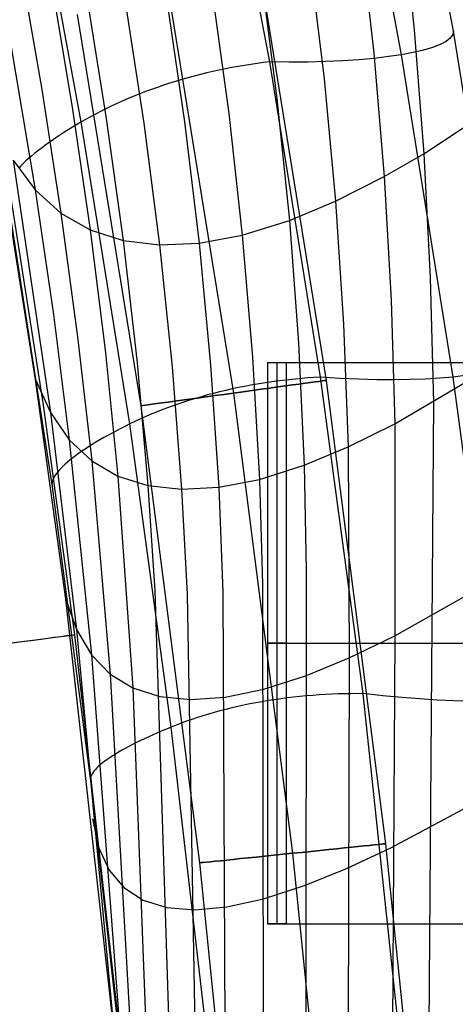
# Model space of a CAD drawing. Extents: x -919 to -345, y -585 to -19.
# Tile 82 of 123: x -406 to -382, y -372 to -320. Entities that reach past the tile are written whole.
import ezdxf

# ---------------------------------------------------------------- set-up
doc = ezdxf.new("R2010")
doc.units = 0
for name, color, linetype in [('IMBOTT_SEDU', 139, 'CONTINUOUS'), ('SCHIUMATO', 84, 'CONTINUOUS'), ('TELAIO', 3, 'CONTINUOUS')]:
    doc.layers.add(name, color=color, linetype=linetype)

msp = doc.modelspace()

# ---------------------------------------------------------------- linework, layer by layer
at = {"layer": 'IMBOTT_SEDU'}
for p, q in [((-406.187, -327.924, -29.483), (-404.269, -340.201, -29.484)), ((-404.269, -340.201, -29.484), (-402.594, -352.498, -29.485)), ((-402.594, -352.498, -29.485), (-399.817, -377.076, -29.493))]:
    msp.add_line(p, q, dxfattribs=at)
at = {"layer": 'IMBOTT_SEDU', "extrusion": (-0.128569, 0.9917, -0.000759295)}
msp.add_arc((466.263, -29.346, -297.789), 21.694, 125.0993, 236.8338, dxfattribs=at)
at = {"layer": 'SCHIUMATO'}
for p, q in [((-382.331, -320.229, -36.417), (-385.578, -302.866, -36.435)), ((-385.118, -321.497, -43.613), (-388.294, -304.348, -43.609)), ((-392.157, -321.88, -47), (-395.291, -305.104, -47)), ((-402.23, -325.09, -44.322), (-405.22, -309.024, -44.302)), ((-385.14, -313.556, 147.427), (-384.433, -320.162, 147.417)), ((-387.345, -314.854, 136.279), (-386.596, -321.421, 136.273)), ((-406.932, -315.436, -3.536), (-404.685, -328.72, -3.512)), ((-390.046, -316.253, 121.912), (-389.248, -322.779, 121.907)), ((-405.468, -316.785, 12.348), (-404.336, -323.361, 12.359)), ((-403.8, -317.774, 28.25), (-402.713, -324.304, 28.26)), ((-392.613, -317.341, 107.492), (-391.768, -323.838, 107.492)), ((-395.24, -318.168, 91.712), (-394.344, -324.645, 91.712)), ((-401.934, -318.399, 44.144), (-400.894, -324.899, 44.152)), ((-399.882, -318.677, 60.024), (-398.89, -325.157, 60.029)), ((-397.658, -318.608, 75.885), (-396.713, -325.08, 75.887)), ((-384.433, -320.162, 147.417), (-383.919, -326.786, 147.409)), ((-379.524, -337.669, -36.315), (-382.331, -320.229, -36.417)), ((-386.596, -321.421, 136.273), (-386.04, -328.008, 136.266)), ((-382.358, -338.722, -43.577), (-385.118, -321.497, -43.613)), ((-393.162, -322.013, -47.019), (-393.499, -322.066, -47.013)), ((-392.826, -321.965, -47.019), (-393.162, -322.013, -47.019)), ((-392.49, -321.92, -47.013), (-392.826, -321.965, -47.019)), ((-392.156, -321.88, -47), (-392.49, -321.92, -47.013)), ((-389.44, -338.73, -47), (-392.157, -321.88, -47)), ((-395.525, -322.472, -46.842), (-395.861, -322.554, -46.791)), ((-395.189, -322.394, -46.887), (-395.525, -322.472, -46.842)), ((-394.851, -322.32, -46.925), (-395.189, -322.394, -46.887)), ((-394.513, -322.25, -46.957), (-394.851, -322.32, -46.925)), ((-394.175, -322.185, -46.982), (-394.513, -322.25, -46.957)), ((-393.837, -322.123, -47.001), (-394.175, -322.185, -46.982)), ((-393.499, -322.066, -47.013), (-393.837, -322.123, -47.001)), ((-397.515, -323.025, -46.438), (-397.839, -323.13, -46.348)), ((-397.188, -322.923, -46.521), (-397.515, -323.025, -46.438)), ((-396.859, -322.825, -46.598), (-397.188, -322.923, -46.521)), ((-396.528, -322.731, -46.669), (-396.859, -322.825, -46.598)), ((-396.195, -322.641, -46.733), (-396.528, -322.731, -46.669)), ((-395.861, -322.554, -46.791), (-396.195, -322.641, -46.733)), ((-389.248, -322.779, 121.907), (-388.639, -329.327, 121.903)), ((-404.336, -323.361, 12.359), (-403.32, -329.955, 12.369)), ((-399.104, -323.588, -45.929), (-399.411, -323.711, -45.809)), ((-398.793, -323.468, -46.043), (-399.104, -323.588, -45.929)), ((-398.478, -323.352, -46.15), (-398.793, -323.468, -46.043)), ((-398.16, -323.24, -46.252), (-398.478, -323.352, -46.15)), ((-397.839, -323.13, -46.348), (-398.16, -323.24, -46.252)), ((-400.308, -324.097, -45.416), (-400.598, -324.232, -45.275)), ((-400.014, -323.966, -45.553), (-400.308, -324.097, -45.416)), ((-399.714, -323.837, -45.684), (-400.014, -323.966, -45.553)), ((-399.411, -323.711, -45.809), (-399.714, -323.837, -45.684)), ((-391.768, -323.838, 107.492), (-391.104, -330.356, 107.491)), ((-383.919, -326.786, 147.409), (-379.416, -323.823, 169.588)), ((-402.713, -324.304, 28.26), (-401.756, -330.856, 28.27)), ((-401.438, -324.651, -44.819), (-401.708, -324.795, -44.658)), ((-401.163, -324.509, -44.976), (-401.438, -324.651, -44.819)), ((-400.883, -324.369, -45.128), (-401.163, -324.509, -44.976)), ((-400.598, -324.232, -45.275), (-400.883, -324.369, -45.128)), ((-394.344, -324.645, 91.712), (-393.621, -331.144, 91.713)), ((-402.23, -325.09, -44.322), (-402.467, -325.23, -44.157)), ((-401.972, -324.942, -44.492), (-402.23, -325.09, -44.322)), ((-399.631, -341.226, -44.344), (-402.23, -325.09, -44.322)), ((-401.708, -324.795, -44.658), (-401.972, -324.942, -44.492)), ((-400.894, -324.899, 44.152), (-399.996, -331.421, 44.159)), ((-398.89, -325.157, 60.029), (-398.052, -331.66, 60.033)), ((-396.713, -325.08, 75.887), (-395.933, -331.574, 75.889)), ((-404.682, -338.854, -35.584), (-406.843, -325.213, -35.596)), ((-403.152, -325.654, -43.606), (-403.371, -325.796, -43.405)), ((-402.928, -325.512, -43.799), (-403.152, -325.654, -43.606)), ((-402.7, -325.371, -43.982), (-402.928, -325.512, -43.799)), ((-402.467, -325.23, -44.157), (-402.7, -325.371, -43.982)), ((-403.993, -326.22, -42.749), (-404.187, -326.361, -42.514)), ((-403.792, -326.079, -42.976), (-403.993, -326.22, -42.749)), ((-403.584, -325.938, -43.195), (-403.792, -326.079, -42.976)), ((-403.371, -325.796, -43.405), (-403.584, -325.938, -43.195)), ((-404.553, -326.638, -42.02), (-404.725, -326.775, -41.763)), ((-404.374, -326.5, -42.271), (-404.553, -326.638, -42.02)), ((-404.187, -326.361, -42.514), (-404.374, -326.5, -42.271)), ((-405.863, -327.135, -19.566), (-404.685, -328.72, -3.512)), ((-405.863, -327.135, -19.566), (-403.878, -340.62, -19.548)), ((-405.19, -327.175, -40.95), (-405.327, -327.304, -40.668)), ((-405.044, -327.044, -41.227), (-405.19, -327.175, -40.95)), ((-404.889, -326.911, -41.498), (-405.044, -327.044, -41.227)), ((-404.725, -326.775, -41.763), (-404.889, -326.911, -41.498)), ((-386.04, -328.008, 136.266), (-383.919, -326.786, 147.409)), ((-383.919, -326.786, 147.409), (-383.578, -333.422, 147.401)), ((-405.455, -327.431, -40.38), (-405.573, -327.555, -40.088)), ((-405.327, -327.304, -40.668), (-405.455, -327.431, -40.38)), ((-388.639, -329.327, 121.903), (-386.04, -328.008, 136.266)), ((-386.04, -328.008, 136.266), (-385.661, -334.609, 136.26)), ((-404.685, -328.72, -3.512), (-403.32, -329.955, 12.369)), ((-404.685, -328.72, -3.512), (-403.719, -335.388, -3.502)), ((-406.199, -328.918, -35.78), (-403.779, -344.586, -35.78)), ((-391.104, -330.356, 107.491), (-388.639, -329.327, 121.903)), ((-388.639, -329.327, 121.903), (-388.208, -335.89, 121.899)), ((-403.32, -329.955, 12.369), (-401.756, -330.856, 28.27)), ((-403.32, -329.955, 12.369), (-402.428, -336.568, 12.379)), ((-393.621, -331.144, 91.713), (-391.104, -330.356, 107.491)), ((-391.104, -330.356, 107.491), (-390.617, -336.891, 107.491)), ((-401.756, -330.856, 28.27), (-399.996, -331.421, 44.159)), ((-401.756, -330.856, 28.27), (-400.936, -337.427, 28.279)), ((-399.996, -331.421, 44.159), (-398.052, -331.66, 60.033)), ((-399.996, -331.421, 44.159), (-399.248, -337.962, 44.167)), ((-395.933, -331.574, 75.889), (-393.621, -331.144, 91.713)), ((-393.621, -331.144, 91.713), (-393.071, -337.661, 91.713)), ((-398.052, -331.66, 60.033), (-395.933, -331.574, 75.889)), ((-398.052, -331.66, 60.033), (-397.372, -338.182, 60.038)), ((-395.933, -331.574, 75.889), (-395.319, -338.088, 75.892)), ((-383.578, -333.422, 147.401), (-383.407, -340.063, 147.394)), ((-385.661, -334.609, 136.26), (-385.459, -341.214, 136.254)), ((-403.719, -335.388, -3.502), (-402.87, -342.071, -3.492)), ((-388.208, -335.89, 121.899), (-387.96, -342.459, 121.895)), ((-402.428, -336.568, 12.379), (-401.671, -343.198, 12.389)), ((-390.617, -336.891, 107.491), (-390.315, -343.435, 107.49)), ((-400.936, -337.427, 28.279), (-400.266, -344.014, 28.288)), ((-393.071, -337.661, 91.713), (-392.704, -344.189, 91.714)), ((-399.248, -337.962, 44.167), (-398.662, -344.519, 44.174)), ((-397.372, -338.182, 60.038), (-396.865, -344.719, 60.044)), ((-395.319, -338.088, 75.892), (-394.884, -344.614, 75.895)), ((-403.057, -350.583, -35.577), (-404.682, -338.854, -35.584)), ((-404.682, -338.854, -35.584), (-403.878, -340.62, -19.548)), ((-390.786, -338.828, -47.02), (-391.125, -338.863, -47.009)), ((-390.447, -338.798, -47.024), (-390.786, -338.828, -47.02)), ((-390.11, -338.771, -47.022), (-390.447, -338.798, -47.024)), ((-389.774, -338.748, -47.014), (-390.11, -338.771, -47.022)), ((-389.44, -338.729, -47), (-389.774, -338.748, -47.014)), ((-387.155, -355.644, -46.999), (-389.44, -338.73, -47)), ((-385.459, -341.214, 136.254), (-381.26, -338.75, 158.499)), ((-380.023, -356.01, -43.496), (-382.358, -338.722, -43.577)), ((-394.168, -339.359, -46.617), (-394.501, -339.434, -46.541)), ((-393.834, -339.288, -46.687), (-394.168, -339.359, -46.617)), ((-393.498, -339.221, -46.75), (-393.834, -339.288, -46.687)), ((-393.161, -339.158, -46.807), (-393.498, -339.221, -46.75)), ((-392.823, -339.098, -46.857), (-393.161, -339.158, -46.807)), ((-392.484, -339.043, -46.9), (-392.823, -339.098, -46.857)), ((-392.144, -338.992, -46.937), (-392.484, -339.043, -46.9)), ((-391.804, -338.945, -46.968), (-392.144, -338.992, -46.937)), ((-391.464, -338.902, -46.992), (-391.804, -338.945, -46.968)), ((-391.125, -338.863, -47.009), (-391.464, -338.902, -46.992)), ((-396.126, -339.864, -46.065), (-396.442, -339.961, -45.952)), ((-395.807, -339.771, -46.173), (-396.126, -339.864, -46.065)), ((-395.484, -339.681, -46.274), (-395.807, -339.771, -46.173)), ((-395.159, -339.595, -46.369), (-395.484, -339.681, -46.274)), ((-394.831, -339.513, -46.458), (-395.159, -339.595, -46.369)), ((-394.501, -339.434, -46.541), (-394.831, -339.513, -46.458)), ((-397.667, -340.381, -45.44), (-397.962, -340.494, -45.298)), ((-397.367, -340.271, -45.576), (-397.667, -340.381, -45.44)), ((-397.062, -340.165, -45.707), (-397.367, -340.271, -45.576)), ((-396.754, -340.061, -45.832), (-397.062, -340.165, -45.707)), ((-396.442, -339.961, -45.952), (-396.754, -340.061, -45.832)), ((-383.407, -340.063, 147.394), (-384.292, -461.428, 147.3)), ((-403.878, -340.62, -19.548), (-402.87, -342.071, -3.492)), ((-403.878, -340.62, -19.548), (-402.482, -352.218, -19.536)), ((-398.82, -340.848, -44.842), (-399.095, -340.972, -44.68)), ((-398.539, -340.727, -44.999), (-398.82, -340.848, -44.842)), ((-398.253, -340.609, -45.151), (-398.539, -340.727, -44.999)), ((-397.962, -340.494, -45.298), (-398.253, -340.609, -45.151)), ((-400.112, -341.468, -44.003), (-400.347, -341.591, -43.819)), ((-399.873, -341.347, -44.178), (-400.112, -341.468, -44.003)), ((-399.631, -341.226, -44.344), (-399.873, -341.347, -44.178)), ((-399.366, -341.098, -44.514), (-399.631, -341.226, -44.344)), ((-397.426, -357.43, -44.368), (-399.631, -341.226, -44.344)), ((-399.095, -340.972, -44.68), (-399.366, -341.098, -44.514)), ((-387.96, -342.459, 121.895), (-385.459, -341.214, 136.254)), ((-385.459, -341.214, 136.254), (-385.474, -352.548, 136.243)), ((-401.022, -341.96, -43.213), (-401.236, -342.083, -42.994)), ((-400.802, -341.837, -43.424), (-401.022, -341.96, -43.213)), ((-400.577, -341.713, -43.626), (-400.802, -341.837, -43.424)), ((-400.347, -341.591, -43.819), (-400.577, -341.713, -43.626)), ((-402.87, -342.071, -3.492), (-401.671, -343.198, 12.389)), ((-402.87, -342.071, -3.492), (-401.688, -353.559, -3.478)), ((-401.837, -342.449, -42.287), (-402.023, -342.57, -42.035)), ((-401.643, -342.328, -42.53), (-401.837, -342.449, -42.287)), ((-401.443, -342.205, -42.766), (-401.643, -342.328, -42.53)), ((-401.236, -342.083, -42.994), (-401.443, -342.205, -42.766)), ((-390.315, -343.435, 107.49), (-387.96, -342.459, 121.895)), ((-387.96, -342.459, 121.895), (-387.914, -353.733, 121.888)), ((-402.684, -343.04, -40.963), (-402.827, -343.153, -40.679)), ((-402.532, -342.925, -41.24), (-402.684, -343.04, -40.963)), ((-402.37, -342.808, -41.512), (-402.532, -342.925, -41.24)), ((-402.201, -342.689, -41.777), (-402.37, -342.808, -41.512)), ((-402.023, -342.57, -42.035), (-402.201, -342.689, -41.777)), ((-403.304, -343.583, -39.5), (-403.399, -343.684, -39.195)), ((-403.199, -343.479, -39.801), (-403.304, -343.583, -39.5)), ((-403.085, -343.373, -40.098), (-403.199, -343.479, -39.801)), ((-402.961, -343.264, -40.391), (-403.085, -343.373, -40.098)), ((-402.827, -343.153, -40.679), (-402.961, -343.264, -40.391)), ((-401.671, -343.198, 12.389), (-400.266, -344.014, 28.288)), ((-401.671, -343.198, 12.389), (-400.686, -354.594, 12.403)), ((-392.704, -344.189, 91.714), (-390.315, -343.435, 107.49)), ((-390.315, -343.435, 107.49), (-390.202, -349.047, 107.49)), ((-403.676, -344.06, -37.956), (-403.72, -344.145, -37.644)), ((-403.622, -343.97, -38.269), (-403.676, -344.06, -37.956)), ((-403.557, -343.878, -38.579), (-403.622, -343.97, -38.269)), ((-403.483, -343.783, -38.889), (-403.557, -343.878, -38.579)), ((-403.399, -343.684, -39.195), (-403.483, -343.783, -38.889)), ((-400.266, -344.014, 28.288), (-398.662, -344.519, 44.174)), ((-400.266, -344.014, 28.288), (-399.464, -355.338, 28.303)), ((-403.793, -344.382, -36.706), (-403.797, -344.454, -36.396)), ((-403.797, -344.454, -36.396), (-403.793, -344.522, -36.087)), ((-403.778, -344.306, -37.018), (-403.793, -344.382, -36.706)), ((-403.793, -344.522, -36.087), (-403.779, -344.586, -35.78)), ((-403.779, -344.586, -35.78), (-401.732, -360.308, -35.78)), ((-403.754, -344.228, -37.331), (-403.778, -344.306, -37.018)), ((-403.72, -344.145, -37.644), (-403.754, -344.228, -37.331)), ((-398.662, -344.519, 44.174), (-396.865, -344.719, 60.044)), ((-398.662, -344.519, 44.174), (-398.295, -350.15, 44.181)), ((-396.865, -344.719, 60.044), (-394.884, -344.614, 75.895)), ((-394.884, -344.614, 75.895), (-392.704, -344.189, 91.714)), ((-394.884, -344.614, 75.895), (-394.657, -350.215, 75.898)), ((-392.704, -344.189, 91.714), (-392.537, -349.79, 91.716)), ((-396.865, -344.719, 60.044), (-396.572, -350.331, 60.049)), ((-390.202, -349.047, 107.49), (-390.291, -490.432, 107.456)), ((-392.537, -349.79, 91.716), (-392.337, -495.884, 91.649)), ((-398.295, -350.15, 44.181), (-396.791, -397.476, 44.187)), ((-396.572, -350.331, 60.049), (-395.403, -416.888, 60.026)), ((-394.657, -350.215, 75.898), (-394.043, -479.362, 75.818)), ((-385.474, -352.548, 136.243), (-381.327, -350.214, 158.484)), ((-399.387, -383.431, -35.577), (-403.057, -350.583, -35.577)), ((-403.057, -350.583, -35.577), (-402.482, -352.218, -19.536)), ((-402.482, -352.218, -19.536), (-401.688, -353.559, -3.478)), ((-402.482, -352.218, -19.536), (-399.439, -384.839, -19.526)), ((-387.914, -353.733, 121.888), (-385.474, -352.548, 136.243)), ((-385.474, -352.548, 136.243), (-386.106, -473.14, 136.169)), ((-401.688, -353.559, -3.478), (-400.686, -354.594, 12.403)), ((-401.688, -353.559, -3.478), (-399.226, -385.995, -3.458)), ((-390.188, -354.667, 107.489), (-387.914, -353.733, 121.888)), ((-387.914, -353.733, 121.888), (-388.269, -484.703, 121.832)), ((-400.686, -354.594, 12.403), (-399.464, -355.338, 28.303)), ((-400.686, -354.594, 12.403), (-398.315, -396.35, 12.412)), ((-392.473, -355.399, 91.717), (-390.188, -354.667, 107.489)), ((-399.464, -355.338, 28.303), (-398.027, -355.789, 44.187)), ((-399.464, -355.338, 28.303), (-397.178, -416.065, 28.28)), ((-394.535, -355.825, 75.902), (-392.473, -355.399, 91.717)), ((-389.178, -355.687, -47.002), (-389.519, -355.708, -46.98)), ((-388.838, -355.67, -47.018), (-389.178, -355.687, -47.002)), ((-388.499, -355.657, -47.027), (-388.838, -355.67, -47.018)), ((-388.161, -355.648, -47.03), (-388.499, -355.657, -47.027)), ((-387.824, -355.643, -47.026), (-388.161, -355.648, -47.03)), ((-387.488, -355.642, -47.016), (-387.824, -355.643, -47.026)), ((-387.154, -355.644, -46.999), (-387.488, -355.642, -47.016)), ((-383.556, -389.59, -46.999), (-387.155, -355.644, -46.999)), ((-398.027, -355.789, 44.187), (-396.382, -355.952, 60.054)), ((-396.382, -355.952, 60.054), (-394.535, -355.825, 75.902)), ((-393.219, -356.194, -46.298), (-393.545, -356.26, -46.197)), ((-392.891, -356.13, -46.393), (-393.219, -356.194, -46.298)), ((-392.56, -356.071, -46.481), (-392.891, -356.13, -46.393)), ((-392.228, -356.015, -46.563), (-392.56, -356.071, -46.481)), ((-391.893, -355.963, -46.638), (-392.228, -356.015, -46.563)), ((-391.556, -355.915, -46.707), (-391.893, -355.963, -46.638)), ((-391.219, -355.87, -46.769), (-391.556, -355.915, -46.707)), ((-390.88, -355.83, -46.824), (-391.219, -355.87, -46.769)), ((-390.54, -355.794, -46.873), (-390.88, -355.83, -46.824)), ((-390.2, -355.761, -46.916), (-390.54, -355.794, -46.873)), ((-389.859, -355.733, -46.951), (-390.2, -355.761, -46.916)), ((-389.519, -355.708, -46.98), (-389.859, -355.733, -46.951)), ((-395.428, -356.735, -45.466), (-395.728, -356.826, -45.324)), ((-395.123, -356.648, -45.602), (-395.428, -356.735, -45.466)), ((-394.815, -356.564, -45.733), (-395.123, -356.648, -45.602)), ((-394.503, -356.483, -45.858), (-394.815, -356.564, -45.733)), ((-394.187, -356.405, -45.977), (-394.503, -356.483, -45.858)), ((-393.867, -356.331, -46.09), (-394.187, -356.405, -45.977)), ((-393.545, -356.26, -46.197), (-393.867, -356.331, -46.09)), ((-396.881, -357.218, -44.706), (-397.156, -357.323, -44.539)), ((-396.6, -357.116, -44.868), (-396.881, -357.218, -44.706)), ((-396.314, -357.016, -45.025), (-396.6, -357.116, -44.868)), ((-396.023, -356.92, -45.177), (-396.314, -357.016, -45.025)), ((-395.728, -356.826, -45.324), (-396.023, -356.92, -45.177)), ((-398.159, -357.737, -43.841), (-398.394, -357.841, -43.647)), ((-397.918, -357.634, -44.026), (-398.159, -357.737, -43.841)), ((-397.674, -357.532, -44.201), (-397.918, -357.634, -44.026)), ((-397.426, -357.43, -44.368), (-397.674, -357.532, -44.201)), ((-397.156, -357.323, -44.539), (-397.426, -357.43, -44.368)), ((-395.538, -373.693, -44.395), (-397.426, -357.43, -44.368)), ((-399.281, -358.257, -42.785), (-399.488, -358.361, -42.548)), ((-399.069, -358.153, -43.013), (-399.281, -358.257, -42.785)), ((-398.85, -358.049, -43.233), (-399.069, -358.153, -43.013)), ((-398.625, -357.945, -43.445), (-398.85, -358.049, -43.233)), ((-398.394, -357.841, -43.647), (-398.625, -357.945, -43.445)), ((-400.236, -358.769, -41.527), (-400.403, -358.869, -41.255)), ((-400.061, -358.669, -41.793), (-400.236, -358.769, -41.527)), ((-399.878, -358.567, -42.052), (-400.061, -358.669, -41.793)), ((-399.686, -358.464, -42.304), (-399.878, -358.567, -42.052)), ((-399.488, -358.361, -42.548), (-399.686, -358.464, -42.304)), ((-401.097, -359.344, -39.811), (-401.206, -359.434, -39.509)), ((-400.977, -359.253, -40.109), (-401.097, -359.344, -39.811)), ((-400.848, -359.159, -40.403), (-400.977, -359.253, -40.109)), ((-400.709, -359.064, -40.692), (-400.848, -359.159, -40.403)), ((-400.56, -358.967, -40.976), (-400.709, -359.064, -40.692)), ((-400.403, -358.869, -41.255), (-400.56, -358.967, -40.976)), ((-401.601, -359.846, -37.962), (-401.65, -359.921, -37.648)), ((-401.543, -359.769, -38.275), (-401.601, -359.846, -37.962)), ((-401.474, -359.689, -38.586), (-401.543, -359.769, -38.275)), ((-401.395, -359.606, -38.896), (-401.474, -359.689, -38.586)), ((-401.306, -359.521, -39.204), (-401.395, -359.606, -38.896)), ((-401.206, -359.434, -39.509), (-401.306, -359.521, -39.204)), ((-401.734, -360.128, -36.709), (-401.743, -360.191, -36.397)), ((-401.743, -360.191, -36.397), (-401.742, -360.251, -36.088)), ((-401.742, -360.251, -36.088), (-401.732, -360.308, -35.78)), ((-401.716, -360.062, -37.021), (-401.734, -360.128, -36.709)), ((-401.732, -360.308, -35.78), (-399.974, -376.066, -35.78)), ((-401.688, -359.993, -37.335), (-401.716, -360.062, -37.021)), ((-401.65, -359.921, -37.648), (-401.688, -359.993, -37.335)), ((-385.679, -363.884, 136.232), (-381.556, -361.677, 158.47)), ((-401.621, -362.335, -35.574), (-401.299, -363.839, -19.528)), ((-401.299, -363.839, -19.528), (-400.739, -365.067, -3.467)), ((-388.079, -365.008, 121.883), (-385.679, -363.884, 136.232)), ((-400.739, -365.067, -3.467), (-399.949, -366.008, 12.414)), ((-390.291, -365.902, 107.488), (-388.079, -365.008, 121.883)), ((-399.949, -366.008, 12.414), (-398.919, -366.677, 28.314)), ((-392.487, -366.611, 91.719), (-390.291, -365.902, 107.488)), ((-398.919, -366.677, 28.314), (-397.655, -367.071, 44.197)), ((-394.44, -367.041, 75.907), (-392.487, -366.611, 91.719)), ((-397.655, -367.071, 44.197), (-396.16, -367.192, 60.062)), ((-396.16, -367.192, 60.062), (-394.44, -367.041, 75.907))]:
    msp.add_line(p, q, dxfattribs=at)
at = {"layer": 'SCHIUMATO', "extrusion": (0.037175, 0.981593, -0.187333)}
msp.add_arc((380.523, -98.648, -321.725), 10.588, 178.8136, 265.5069, dxfattribs=at)
at = {"layer": 'SCHIUMATO', "extrusion": (0.084007, 0.980977, -0.175007)}
msp.add_arc((359.955, -100.556, -356.772), 10.63, 178.6191, 265.4851, dxfattribs=at)
at = {"layer": 'SCHIUMATO', "extrusion": (0.129738, 0.978454, -0.16061)}
msp.add_arc((337.937, -100.493, -390.657), 10.73, 178.2254, 265.2513, dxfattribs=at)
at = {"layer": 'TELAIO'}
for p, q in [((-392.584, -317.671, -36.09), (-389.134, -338.898, -36.09)), ((-397.513, -318.512, -41.091), (-394.088, -339.577, -41.091)), ((-397.513, -318.512, -31.09), (-394.088, -339.577, -31.09)), ((-402.442, -319.353, -36.09), (-399.042, -340.257, -36.09)), ((-392.269, -337.949, -36.09), (-392.269, -367.949, -36.09)), ((-392.269, -337.949, -36.09), (-391.272, -337.949, -36.157)), ((-391.77, -337.949, -36.124), (-391.77, -367.949, -36.124)), ((-391.272, -337.949, -36.157), (-391.272, -367.949, -36.157)), ((-389.134, -338.898, -36.09), (-385.965, -363.664, -36.09)), ((-394.088, -339.577, -41.091), (-390.939, -364.174, -41.091)), ((-394.088, -339.577, -31.09), (-390.939, -364.174, -31.09)), ((-399.042, -340.257, -36.09), (-395.914, -364.683, -36.09)), ((-391.272, -352.949, -36.157), (-392.269, -352.949, -36.09)), ((-385.965, -363.664, -36.09), (-383.618, -386.645, -36.09)), ((-390.939, -364.174, -41.091), (-388.603, -387.048, -41.091)), ((-390.939, -364.174, -31.09), (-388.603, -387.048, -31.09)), ((-395.914, -364.683, -36.09), (-393.587, -387.451, -36.09)), ((-391.272, -367.949, -36.157), (-392.269, -367.949, -36.09))]:
    msp.add_line(p, q, dxfattribs=at)
at = {"layer": 'TELAIO', "extrusion": (-0.135894, 0.990723, -2.08705e-15)}
msp.add_circle((436.579, -36.09, -282.873), 5, dxfattribs=at)
at = {"layer": 'TELAIO', "extrusion": (-0.101824, 0.994802, -1.42094e-14)}
msp.add_circle((425.989, -36.09, -322.474), 5, dxfattribs=at)
at = {"layer": 'TELAIO', "extrusion": (5.49838e-15, 1, -2.77657e-15)}
for centre in [(-1622.449, -170.508, -337.949), (-1622.449, -170.508, -352.949), (-1622.449, -170.508, -367.949)]:
    msp.add_arc(centre, 2019.198, 3.817005, 10.905574, dxfattribs=at)
at = {"layer": 'TELAIO', "extrusion": (5.49955e-15, 1, -2.77723e-15)}
for centre in [(-1622.449, -170.508, -337.949), (-1622.449, -170.508, -367.949)]:
    msp.add_arc(centre, 2018.698, 3.817004, 10.905575, dxfattribs=at)
at = {"layer": 'TELAIO', "extrusion": (-9.11154e-15, 1, -8.90133e-16)}
msp.add_arc((-1622.449, -170.508, -337.949), 2018.198, 3.817003, 10.905575, dxfattribs=at)
at = {"layer": 'TELAIO', "extrusion": (5.50072e-15, 1, -2.7779e-15)}
for centre in [(-1622.449, -170.508, -352.949), (-1622.449, -170.508, -367.949)]:
    msp.add_arc(centre, 2018.198, 3.817003, 10.905575, dxfattribs=at)

doc.saveas('drawing.dxf')
